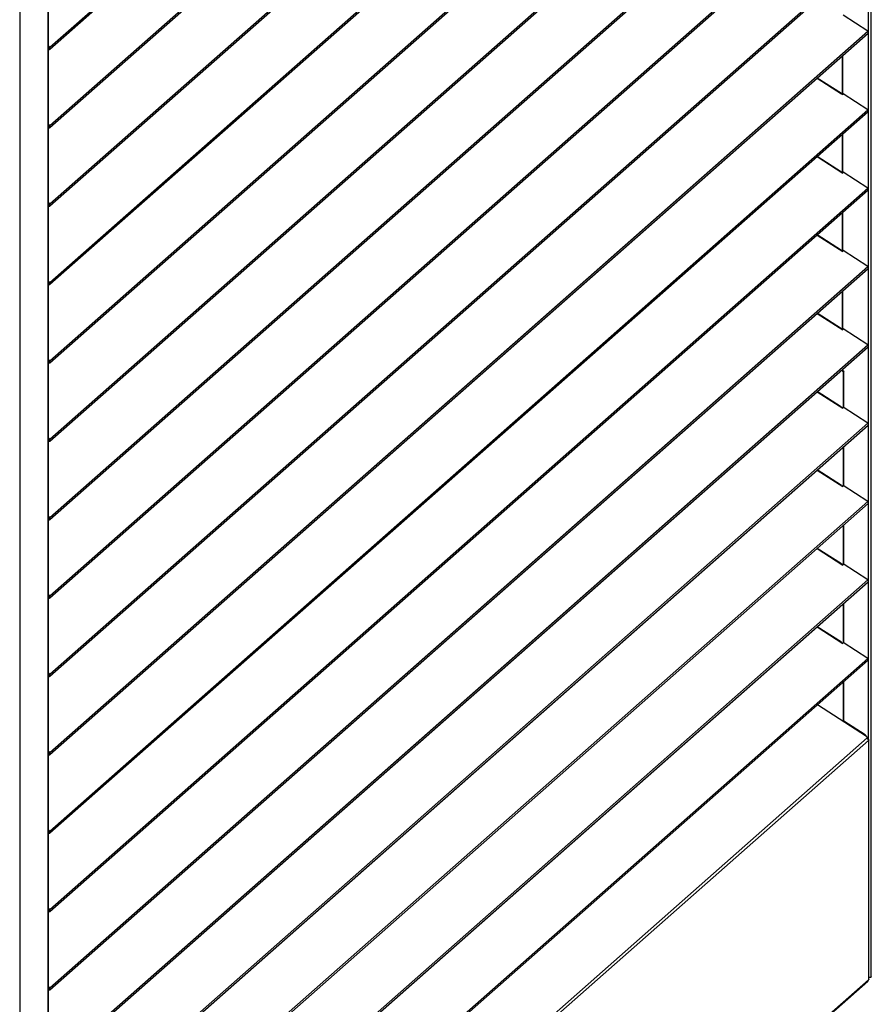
# Model space of a CAD drawing. Header units: millimetres. Extents: x 0 to 39823, y 0 to 11880.
# Tile 42 of 83: x 35463 to 36037, y 2477 to 3141. Entities that reach past the tile are written whole.
import ezdxf

# ---------------------------------------------------------------- set-up
doc = ezdxf.new("R2010")
doc.units = ezdxf.units.MM

msp = doc.modelspace()

# ---------------------------------------------------------------- linework, layer by layer
at = {"color": 7, "linetype": 'Continuous', "lineweight": 25, "ltscale": 20}
for p, q in [((36036.89, 2495.82), (36036.89, 3965.25)), ((35482.76, 3122.92), (36034.6, 3609.6)), ((35482.87, 3121.61), (36034.71, 3608.29)), ((35482.76, 3070.04), (36034.6, 3556.72)), ((35482.87, 3068.73), (36034.71, 3555.41)), ((35482.76, 3017.15), (36034.6, 3503.84)), ((35482.87, 3015.84), (36034.71, 3502.53)), ((35481.62, 3469.93), (35481.62, 2003.83)), ((35481.74, 2004.04), (35481.74, 3470.03)), ((35462.52, 3453.34), (35462.52, 1986.98)), ((35482.76, 2964.27), (36034.6, 3450.95)), ((35482.87, 2962.96), (36034.71, 3449.64)), ((35482.76, 2911.39), (36034.6, 3398.07)), ((35482.87, 2910.08), (36034.71, 3396.76)), ((35482.76, 2858.51), (36034.6, 3345.19)), ((35482.87, 2857.2), (36034.71, 3343.88)), ((35482.76, 2805.63), (36034.6, 3292.31)), ((35482.87, 2804.32), (36034.71, 3291)), ((35482.76, 2752.74), (36034.6, 3239.42)), ((35482.87, 2751.43), (36034.71, 3238.12)), ((35482.76, 2699.86), (36034.6, 3186.54)), ((35482.87, 2698.55), (36034.71, 3185.23)), ((36034.79, 3185.31), (36034.79, 3133.45)), ((36034.6, 3133.66), (36017.81, 3144.46)), ((35482.76, 2646.98), (36034.6, 3133.66)), ((35482.87, 2645.67), (36034.71, 3132.35)), ((36034.79, 3132.43), (36034.79, 3080.57)), ((35482.76, 3122.92), (35481.74, 3124.01)), ((35482.33, 3122.35), (35481.74, 3122.99)), ((35481.74, 3122.73), (35482.22, 3122.21)), ((35482.22, 3122.21), (35482.35, 3122.33)), ((35482.76, 3122.92), (35482.33, 3122.35)), ((35481.74, 3121.7), (35481.79, 3121.65)), ((35482.22, 3122.21), (35481.79, 3121.65)), ((36017.57, 3091.27), (36017.57, 3117.23)), ((36017.62, 3091.33), (36017.62, 3117.28)), ((36000.27, 3101.98), (36016.75, 3091.38)), ((36016.76, 3091.6), (36000.42, 3102.11)), ((36017.58, 3090.85), (36016.75, 3091.38)), ((36017.37, 3090.98), (36017.38, 3091.01)), ((36017.38, 3091.01), (36017.81, 3091.58)), ((36017.81, 3091.58), (36017.58, 3090.85)), ((36034.6, 3080.78), (36017.81, 3091.58)), ((35482.76, 2594.1), (36034.6, 3080.78)), ((35482.87, 2592.79), (36034.71, 3079.47)), ((36034.79, 3079.55), (36034.79, 3027.69)), ((35482.76, 3070.04), (35481.74, 3071.13)), ((35482.33, 3069.47), (35481.74, 3070.1)), ((35481.74, 3069.85), (35482.22, 3069.33)), ((35482.22, 3069.33), (35481.79, 3068.77)), ((35482.22, 3069.33), (35482.35, 3069.45)), ((35482.76, 3070.04), (35482.33, 3069.47)), ((35481.74, 3068.82), (35481.79, 3068.77)), ((36017.57, 3038.39), (36017.57, 3064.35)), ((36017.62, 3038.45), (36017.62, 3064.39)), ((36016.76, 3038.72), (36000.42, 3049.23)), ((36000.27, 3049.1), (36017.58, 3037.96)), ((36017.37, 3038.1), (36017.38, 3038.13)), ((36017.38, 3038.13), (36017.81, 3038.7)), ((36017.81, 3038.7), (36017.58, 3037.96)), ((36034.6, 3027.9), (36017.81, 3038.7)), ((35482.76, 2541.21), (36034.6, 3027.9)), ((35482.87, 2539.91), (36034.71, 3026.59)), ((36034.79, 3026.67), (36034.79, 2974.8)), ((35482.76, 3017.15), (35481.74, 3018.25)), ((35482.33, 3016.59), (35481.74, 3017.22)), ((35481.74, 3016.96), (35482.22, 3016.45)), ((35482.22, 3016.45), (35481.79, 3015.89)), ((35482.22, 3016.45), (35482.35, 3016.56)), ((35482.76, 3017.15), (35482.33, 3016.59)), ((35481.74, 3015.94), (35481.79, 3015.89)), ((36017.57, 2985.51), (36017.57, 3011.47)), ((36017.62, 2985.57), (36017.62, 3011.51)), ((36000.27, 2996.21), (36017.58, 2985.08)), ((36016.76, 2985.84), (36000.42, 2996.34)), ((36017.37, 2985.22), (36017.38, 2985.25)), ((36017.38, 2985.25), (36017.81, 2985.81)), ((36017.81, 2985.81), (36017.58, 2985.08)), ((36034.6, 2975.01), (36017.81, 2985.81)), ((35482.76, 2488.33), (36034.6, 2975.01)), ((35482.87, 2487.02), (36034.71, 2973.7)), ((36034.79, 2973.79), (36034.79, 2921.92)), ((35482.76, 2964.27), (35481.74, 2965.36)), ((35482.33, 2963.71), (35481.74, 2964.34)), ((35481.74, 2964.08), (35482.22, 2963.57)), ((35481.74, 2963.06), (35481.79, 2963)), ((35482.22, 2963.57), (35481.79, 2963)), ((35482.22, 2963.57), (35482.35, 2963.68)), ((35482.76, 2964.27), (35482.33, 2963.71)), ((36017.57, 2932.62), (36017.57, 2958.59)), ((36017.62, 2932.79), (36017.62, 2958.63)), ((36000.27, 2943.33), (36017.58, 2932.2)), ((36016.76, 2932.95), (36000.42, 2943.46)), ((36017.37, 2932.34), (36017.38, 2932.37)), ((36017.38, 2932.37), (36017.81, 2932.93)), ((36017.81, 2932.93), (36017.58, 2932.2)), ((36017.6, 2932.66), (36017.62, 2932.79)), ((36034.6, 2922.13), (36017.81, 2932.93)), ((35482.76, 2435.45), (36034.6, 2922.13)), ((35482.87, 2434.14), (36034.71, 2920.82)), ((36034.79, 2920.9), (36034.79, 2869.04)), ((35482.76, 2911.39), (35481.74, 2912.48)), ((35482.33, 2910.83), (35481.74, 2911.46)), ((35481.74, 2911.2), (35482.22, 2910.68)), ((35481.74, 2910.18), (35481.79, 2910.12)), ((35482.22, 2910.68), (35481.79, 2910.12)), ((35482.22, 2910.68), (35482.35, 2910.8)), ((35482.76, 2911.39), (35482.33, 2910.83)), ((36018.21, 2903.95), (36016.95, 2905.16)), ((36017.16, 2905.34), (36018.26, 2904.28)), ((36018.26, 2904.28), (36018.21, 2903.95)), ((36018.21, 2879.79), (36018.21, 2903.95)), ((36018.26, 2879.76), (36018.26, 2904.28)), ((36000.27, 2890.45), (36017.58, 2879.32)), ((36016.76, 2880.07), (36000.42, 2890.58)), ((36017.37, 2879.46), (36017.38, 2879.49)), ((36017.38, 2879.49), (36017.81, 2880.05)), ((36017.81, 2880.05), (36017.58, 2879.32)), ((36034.6, 2869.25), (36017.81, 2880.05)), ((35482.76, 2382.57), (36034.6, 2869.25)), ((35482.87, 2381.26), (36034.71, 2867.94)), ((36034.79, 2868.02), (36034.79, 2816.16)), ((35482.76, 2858.51), (35481.74, 2859.6)), ((35482.33, 2857.94), (35481.74, 2858.57)), ((35481.74, 2858.32), (35482.22, 2857.8)), ((35481.74, 2857.29), (35481.79, 2857.24)), ((35482.22, 2857.8), (35481.79, 2857.24)), ((35482.22, 2857.8), (35482.35, 2857.92)), ((35482.76, 2858.51), (35482.33, 2857.94)), ((36018.21, 2826.91), (36018.21, 2853.38)), ((36018.26, 2826.88), (36018.26, 2853.43)), ((36000.27, 2837.57), (36017.58, 2826.44)), ((36016.76, 2827.19), (36000.42, 2837.7)), ((36017.37, 2826.57), (36017.38, 2826.6)), ((36017.38, 2826.6), (36017.81, 2827.17)), ((36017.81, 2827.17), (36017.58, 2826.44)), ((36034.6, 2816.37), (36017.81, 2827.17)), ((35482.76, 2329.69), (36034.6, 2816.37)), ((35482.87, 2328.38), (36034.71, 2815.06)), ((36034.79, 2815.14), (36034.79, 2763.27)), ((35482.76, 2805.63), (35481.74, 2806.72)), ((35482.33, 2805.06), (35481.74, 2805.69)), ((35481.74, 2805.44), (35482.22, 2804.92)), ((35481.74, 2804.41), (35481.79, 2804.36)), ((35482.22, 2804.92), (35481.79, 2804.36)), ((35482.22, 2804.92), (35482.35, 2805.04)), ((35482.76, 2805.63), (35482.33, 2805.06)), ((36018.21, 2774.03), (36018.21, 2800.5)), ((36018.26, 2774), (36018.26, 2800.54)), ((36000.27, 2784.69), (36017.58, 2773.55)), ((36016.76, 2774.31), (36000.42, 2784.81)), ((36017.37, 2773.69), (36017.38, 2773.72)), ((36017.38, 2773.72), (36017.81, 2774.29)), ((36017.81, 2774.29), (36017.58, 2773.55)), ((36034.6, 2763.48), (36017.81, 2774.29)), ((35482.76, 2276.8), (36034.6, 2763.48)), ((35482.87, 2275.49), (36034.71, 2762.18)), ((36034.79, 2762.26), (36034.79, 2710.39)), ((35482.76, 2752.74), (35481.74, 2753.83)), ((35482.33, 2752.18), (35481.74, 2752.81)), ((35481.74, 2752.55), (35482.22, 2752.04)), ((35481.74, 2751.53), (35481.79, 2751.47)), ((35482.22, 2752.04), (35481.79, 2751.47)), ((35482.22, 2752.04), (35482.35, 2752.15)), ((35482.76, 2752.74), (35482.33, 2752.18)), ((36018.21, 2721.15), (36018.21, 2747.62)), ((36018.26, 2721.12), (36018.26, 2747.66)), ((36000.27, 2731.8), (36017.58, 2720.67)), ((36016.76, 2721.42), (36000.42, 2731.93)), ((36017.37, 2720.81), (36017.38, 2720.84)), ((36017.38, 2720.84), (36017.81, 2721.4)), ((36017.81, 2721.4), (36017.58, 2720.67)), ((36034.6, 2710.6), (36017.81, 2721.4)), ((35482.76, 2223.92), (36034.6, 2710.6)), ((35482.87, 2222.61), (36034.71, 2709.29)), ((36034.79, 2709.37), (36034.79, 2656.06)), ((35482.76, 2699.86), (35481.74, 2700.95)), ((35482.33, 2699.3), (35481.74, 2699.93)), ((35481.74, 2699.67), (35482.22, 2699.16)), ((35481.74, 2698.65), (35481.79, 2698.59)), ((35482.22, 2699.16), (35481.79, 2698.59)), ((35482.22, 2699.16), (35482.35, 2699.27)), ((35482.76, 2699.86), (35482.33, 2699.3)), ((36018.21, 2667.94), (36018.21, 2694.74)), ((36018.26, 2668.27), (36018.26, 2694.78)), ((36033.54, 2657.96), (36000.58, 2679.19)), ((36018.26, 2668.27), (36018.21, 2667.94)), ((36032.75, 2658.57), (36018.21, 2667.94)), ((36032.79, 2658.9), (36018.26, 2668.27)), ((36032.75, 2658.57), (36032.79, 2658.9)), ((36034.17, 2656.87), (35482.9, 2170.69)), ((36035.01, 2655.26), (35483.65, 2169.01)), ((36035.01, 2655.26), (36035.01, 2493.76)), ((36035.14, 2493.83), (36035.14, 2655.5)), ((35482.76, 2646.98), (35481.74, 2648.07)), ((35482.33, 2646.42), (35481.74, 2647.05)), ((35481.74, 2646.79), (35482.22, 2646.27)), ((35481.74, 2645.77), (35481.79, 2645.71)), ((35482.22, 2646.27), (35481.79, 2645.71)), ((35482.22, 2646.27), (35482.35, 2646.39)), ((35482.76, 2646.98), (35482.33, 2646.42)), ((35482.76, 2594.1), (35481.74, 2595.19)), ((35482.33, 2593.53), (35481.74, 2594.16)), ((35481.74, 2593.91), (35482.22, 2593.39)), ((35481.74, 2592.88), (35481.79, 2592.83)), ((35482.22, 2593.39), (35481.79, 2592.83)), ((35482.22, 2593.39), (35482.35, 2593.51)), ((35482.76, 2594.1), (35482.33, 2593.53)), ((35482.76, 2541.21), (35481.74, 2542.31)), ((35482.33, 2540.65), (35481.74, 2541.28)), ((35481.74, 2541.03), (35482.22, 2540.51)), ((35481.74, 2540), (35481.79, 2539.95)), ((35482.22, 2540.51), (35481.79, 2539.95)), ((35482.22, 2540.51), (35482.35, 2540.62)), ((35482.76, 2541.21), (35482.33, 2540.65)), ((35483.1, 2006.23), (36034.47, 2492.49)), ((35483.65, 2007.5), (36035.01, 2493.76)), ((35482.76, 2488.33), (35481.74, 2489.42)), ((35482.33, 2487.77), (35481.74, 2488.4)), ((35481.74, 2488.14), (35482.22, 2487.63)), ((35481.74, 2487.12), (35481.79, 2487.06)), ((35482.22, 2487.63), (35481.79, 2487.06)), ((35482.22, 2487.63), (35482.35, 2487.74)), ((35482.76, 2488.33), (35482.33, 2487.77))]:
    msp.add_line(p, q, dxfattribs=at)
at = {"color": 7, "linetype": 'Continuous', "lineweight": 25, "ltscale": 20, "flags": 128}
for points in [[(35481.79, 3121.65), (35482.03, 3121.5), (35482.29, 3121.43), (35482.55, 3121.45), (35482.78, 3121.54), (35482.96, 3121.71), (35483.08, 3121.93), (35483.12, 3122.19), (35483.07, 3122.46), (35482.95, 3122.71), (35482.76, 3122.92)], [(35482.22, 3122.21), (35482.25, 3122.19), (35482.29, 3122.19), (35482.32, 3122.2), (35482.35, 3122.22), (35482.36, 3122.25), (35482.37, 3122.29), (35482.35, 3122.32), (35482.33, 3122.35)], [(36016.75, 3091.38), (36016.78, 3091.52), (36016.77, 3091.59), (36016.76, 3091.6)], [(35481.79, 3068.77), (35482.03, 3068.62), (35482.29, 3068.55), (35482.55, 3068.57), (35482.78, 3068.66), (35482.96, 3068.83), (35483.08, 3069.05), (35483.12, 3069.31), (35483.07, 3069.58), (35482.95, 3069.83), (35482.76, 3070.04)], [(35482.22, 3069.33), (35482.25, 3069.31), (35482.29, 3069.31), (35482.32, 3069.32), (35482.35, 3069.34), (35482.36, 3069.37), (35482.37, 3069.41), (35482.35, 3069.44), (35482.33, 3069.47)], [(36016.75, 3038.5), (36016.78, 3038.63), (36016.77, 3038.71), (36016.76, 3038.72)], [(35481.79, 3015.89), (35482.03, 3015.74), (35482.29, 3015.67), (35482.55, 3015.68), (35482.78, 3015.78), (35482.96, 3015.95), (35483.08, 3016.17), (35483.12, 3016.43), (35483.07, 3016.7), (35482.95, 3016.95), (35482.76, 3017.15)], [(35482.22, 3016.45), (35482.25, 3016.43), (35482.29, 3016.42), (35482.32, 3016.43), (35482.35, 3016.46), (35482.36, 3016.49), (35482.37, 3016.52), (35482.35, 3016.56), (35482.33, 3016.59)], [(36016.75, 2985.62), (36016.78, 2985.75), (36016.77, 2985.83), (36016.76, 2985.84)], [(35481.79, 2963), (35482.03, 2962.86), (35482.29, 2962.79), (35482.55, 2962.8), (35482.78, 2962.9), (35482.96, 2963.06), (35483.08, 2963.29), (35483.12, 2963.55), (35483.07, 2963.81), (35482.95, 2964.06), (35482.76, 2964.27)], [(35482.22, 2963.57), (35482.25, 2963.55), (35482.29, 2963.54), (35482.32, 2963.55), (35482.35, 2963.57), (35482.36, 2963.61), (35482.37, 2963.64), (35482.35, 2963.68), (35482.33, 2963.71)], [(36016.75, 2932.73), (36016.78, 2932.87), (36016.77, 2932.94), (36016.76, 2932.95)], [(35481.79, 2910.12), (35482.03, 2909.97), (35482.29, 2909.91), (35482.55, 2909.92), (35482.78, 2910.01), (35482.96, 2910.18), (35483.08, 2910.41), (35483.12, 2910.66), (35483.07, 2910.93), (35482.95, 2911.18), (35482.76, 2911.39)], [(35482.22, 2910.68), (35482.25, 2910.67), (35482.29, 2910.66), (35482.32, 2910.67), (35482.35, 2910.69), (35482.36, 2910.72), (35482.37, 2910.76), (35482.35, 2910.8), (35482.33, 2910.83)], [(36016.75, 2879.85), (36016.78, 2879.99), (36016.77, 2880.06), (36016.76, 2880.07)], [(35481.79, 2857.24), (35482.03, 2857.09), (35482.29, 2857.02), (35482.55, 2857.04), (35482.78, 2857.13), (35482.96, 2857.3), (35483.08, 2857.52), (35483.12, 2857.78), (35483.07, 2858.05), (35482.95, 2858.3), (35482.76, 2858.51)], [(35482.22, 2857.8), (35482.25, 2857.78), (35482.29, 2857.78), (35482.32, 2857.79), (35482.35, 2857.81), (35482.36, 2857.84), (35482.37, 2857.88), (35482.35, 2857.91), (35482.33, 2857.94)], [(36016.75, 2826.97), (36016.78, 2827.11), (36016.77, 2827.18), (36016.76, 2827.19)], [(35481.79, 2804.36), (35482.03, 2804.21), (35482.29, 2804.14), (35482.55, 2804.15), (35482.78, 2804.25), (35482.96, 2804.42), (35483.08, 2804.64), (35483.12, 2804.9), (35483.07, 2805.17), (35482.95, 2805.42), (35482.76, 2805.63)], [(35482.22, 2804.92), (35482.25, 2804.9), (35482.29, 2804.9), (35482.32, 2804.91), (35482.35, 2804.93), (35482.36, 2804.96), (35482.37, 2805), (35482.35, 2805.03), (35482.33, 2805.06)], [(36016.75, 2774.09), (36016.78, 2774.22), (36016.77, 2774.3), (36016.76, 2774.31)], [(35481.79, 2751.47), (35482.03, 2751.33), (35482.29, 2751.26), (35482.55, 2751.27), (35482.78, 2751.37), (35482.96, 2751.54), (35483.08, 2751.76), (35483.12, 2752.02), (35483.07, 2752.28), (35482.95, 2752.53), (35482.76, 2752.74)], [(35482.22, 2752.04), (35482.25, 2752.02), (35482.29, 2752.01), (35482.32, 2752.02), (35482.35, 2752.05), (35482.36, 2752.08), (35482.37, 2752.11), (35482.35, 2752.15), (35482.33, 2752.18)], [(36016.75, 2721.21), (36016.78, 2721.34), (36016.77, 2721.42), (36016.76, 2721.42)], [(35481.79, 2698.59), (35482.03, 2698.45), (35482.29, 2698.38), (35482.55, 2698.39), (35482.78, 2698.49), (35482.96, 2698.65), (35483.08, 2698.88), (35483.12, 2699.14), (35483.07, 2699.4), (35482.95, 2699.65), (35482.76, 2699.86)], [(35482.22, 2699.16), (35482.25, 2699.14), (35482.29, 2699.13), (35482.32, 2699.14), (35482.35, 2699.16), (35482.36, 2699.19), (35482.37, 2699.23), (35482.35, 2699.27), (35482.33, 2699.3)], [(36034.17, 2656.87), (36034.22, 2656.95), (36034.23, 2657.07), (36034.2, 2657.21), (36034.13, 2657.36), (36034.02, 2657.52), (36033.88, 2657.68), (36033.72, 2657.83), (36033.54, 2657.96)], [(36034.96, 2655.78), (36034.97, 2655.77), (36035.06, 2655.69), (36035.12, 2655.61), (36035.14, 2655.52), (36035.13, 2655.43), (36035.09, 2655.35), (36035.01, 2655.26)], [(35481.79, 2645.71), (35482.03, 2645.56), (35482.29, 2645.49), (35482.55, 2645.51), (35482.78, 2645.6), (35482.96, 2645.77), (35483.08, 2646), (35483.12, 2646.25), (35483.07, 2646.52), (35482.95, 2646.77), (35482.76, 2646.98)], [(35482.22, 2646.27), (35482.25, 2646.26), (35482.29, 2646.25), (35482.32, 2646.26), (35482.35, 2646.28), (35482.36, 2646.31), (35482.37, 2646.35), (35482.35, 2646.39), (35482.33, 2646.42)], [(35481.79, 2592.83), (35482.03, 2592.68), (35482.29, 2592.61), (35482.55, 2592.63), (35482.78, 2592.72), (35482.96, 2592.89), (35483.08, 2593.11), (35483.12, 2593.37), (35483.07, 2593.64), (35482.95, 2593.89), (35482.76, 2594.1)], [(35482.22, 2593.39), (35482.25, 2593.37), (35482.29, 2593.37), (35482.32, 2593.38), (35482.35, 2593.4), (35482.36, 2593.43), (35482.37, 2593.47), (35482.35, 2593.5), (35482.33, 2593.53)], [(35481.79, 2539.95), (35482.03, 2539.8), (35482.29, 2539.73), (35482.55, 2539.74), (35482.78, 2539.84), (35482.96, 2540.01), (35483.08, 2540.23), (35483.12, 2540.49), (35483.07, 2540.76), (35482.95, 2541.01), (35482.76, 2541.21)], [(35482.22, 2540.51), (35482.25, 2540.49), (35482.29, 2540.49), (35482.32, 2540.49), (35482.35, 2540.52), (35482.36, 2540.55), (35482.37, 2540.59), (35482.35, 2540.62), (35482.33, 2540.65)], [(36035.13, 2493.83), (36035.13, 2493.8), (36035.01, 2493.76)], [(36036.89, 2495.82), (36036.89, 2495.82), (36036.84, 2495.69), (36036.72, 2495.56), (36036.53, 2495.44), (36036.26, 2495.34), (36035.95, 2495.26), (36035.58, 2495.2), (36035.19, 2495.16), (36035.14, 2495.16)], [(35481.79, 2487.06), (35482.03, 2486.92), (35482.29, 2486.85), (35482.55, 2486.86), (35482.78, 2486.96), (35482.96, 2487.12), (35483.08, 2487.35), (35483.12, 2487.61), (35483.07, 2487.87), (35482.95, 2488.12), (35482.76, 2488.33)], [(35482.22, 2487.63), (35482.25, 2487.61), (35482.29, 2487.6), (35482.32, 2487.61), (35482.35, 2487.63), (35482.36, 2487.67), (35482.37, 2487.7), (35482.35, 2487.74), (35482.33, 2487.77)]]:
    msp.add_lwpolyline(points, dxfattribs=at)
at = {"color": 7, "linetype": 'Continuous', "lineweight": 25, "ltscale": 400}
for centre, radius, start, end in [((36034.09, 3132.96), 0.867, 315.62732, 54.18783), ((36034.09, 3080.07), 0.867, 315.62732, 54.18783), ((36034.09, 3027.19), 0.867, 315.62732, 54.18783), ((36034.09, 2974.31), 0.867, 315.62732, 54.18783), ((36034.09, 2921.43), 0.867, 315.62732, 54.18783), ((36034.09, 2868.55), 0.867, 315.62732, 54.18783), ((36034.09, 2815.66), 0.867, 315.62732, 54.18783), ((36034.09, 2762.78), 0.867, 315.62732, 54.18783), ((36034.09, 2709.9), 0.867, 315.62732, 54.18783), ((36032.21, 2657.73), 0.991, 33.35063, 57.36893), ((36032.29, 2658.1), 0.95, 3.30168, 57.9558), ((36032.88, 2655.16), 2.14, 2.77552, 52.94516), ((36033.35, 2493.73), 1.67, 312.15804, 0.97766), ((36031.86, 2495.92), 3.67, 333.63968, 348.34619)]:
    msp.add_arc(centre, radius, start, end, dxfattribs=at)

doc.saveas('drawing.dxf')
